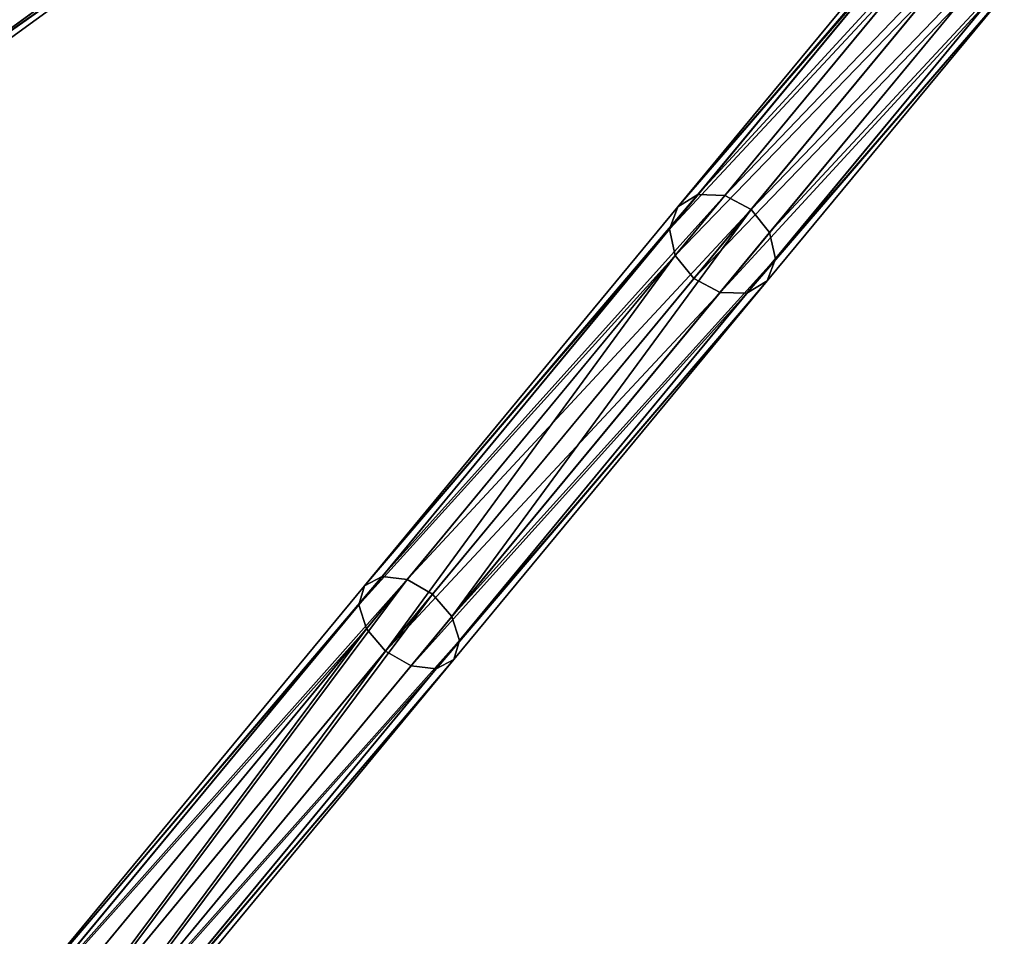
# Model space of a CAD drawing. Header units: millimetres. Extents: x 0 to 316, y 0 to 317.
# Tile 41 of 256: x 97 to 122, y 89 to 113. Entities that reach past the tile are written whole.
import ezdxf

# ---------------------------------------------------------------- set-up
doc = ezdxf.new("R2010")
doc.units = ezdxf.units.MM
doc.header["$LTSCALE"] = 25.4
doc.layers.get('0').update_dxf_attribs({"true_color": 0xff5454})

# ---------------------------------------------------------------- blocks, each defined once
blk = doc.blocks.new('LUKSOR-L-8847.STL')
at = {"color": 250, "true_color": 0x262626}
mesh = blk.add_polyface(dxfattribs=at)
corners = [(-55.346, 121.274, 447.388), (-65.278, 114.306, 434.198), (-65.545, 113.864, 434.778), (-54.996, 121.777, 446.912)]
mesh.append_faces([[corners[k] for k in face] for face in [(0, 1, 2), (1, 0, 3)]], dxfattribs={"vtx0": -1, "color": 250})
mesh = blk.add_polyface(dxfattribs=at)
corners = [(-53.742, 121.76, 446.088), (-63.626, 113.652, 433.039), (-64.17, 114.184, 433.194), (-53.176, 121.245, 445.961)]
mesh.append_faces([[corners[k] for k in face] for face in [(0, 1, 2), (1, 0, 3)]], dxfattribs={"vtx0": -1, "color": 250})
mesh = blk.add_polyface(dxfattribs=at)
corners = [(-55.367, 120.58, 447.736), (-65.545, 113.864, 434.778), (-65.504, 113.215, 435.202), (-55.346, 121.274, 447.388)]
mesh.append_faces([[corners[k] for k in face] for face in [(0, 1, 2), (1, 0, 3)]], dxfattribs={"vtx0": -1, "color": 250})
mesh = blk.add_polyface(dxfattribs=at)
corners = [(-63.626, 113.652, 433.039), (-52.861, 120.547, 446.088), (-63.289, 112.97, 433.194), (-53.176, 121.245, 445.961)]
mesh.append_faces([[corners[k] for k in face] for face in [(0, 1, 2), (1, 0, 3)]], dxfattribs={"vtx0": -1, "color": 250})
mesh = blk.add_polyface(dxfattribs=at)
corners = [(-55.052, 119.882, 447.864), (-65.504, 113.215, 435.202), (-65.167, 112.533, 435.357), (-55.367, 120.58, 447.736)]
mesh.append_faces([[corners[k] for k in face] for face in [(0, 1, 2), (1, 0, 3)]], dxfattribs={"vtx0": -1, "color": 250})
mesh = blk.add_polyface(dxfattribs=at)
corners = [(-63.289, 112.97, 433.194), (-52.881, 119.853, 446.436), (-63.248, 112.321, 433.619), (-52.861, 120.547, 446.088)]
mesh.append_faces([[corners[k] for k in face] for face in [(0, 1, 2), (1, 0, 3)]], dxfattribs={"vtx0": -1, "color": 250})
mesh = blk.add_polyface(dxfattribs=at)
corners = [(-64.623, 112.001, 435.202), (-55.052, 119.882, 447.864), (-65.167, 112.533, 435.357), (-54.485, 119.366, 447.736)]
mesh.append_faces([[corners[k] for k in face] for face in [(0, 1, 2), (1, 0, 3)]], dxfattribs={"vtx0": -1, "color": 250})
mesh = blk.add_polyface(dxfattribs=at)
corners = [(-63.248, 112.321, 433.619), (-53.232, 119.35, 446.912), (-63.515, 111.879, 434.198), (-52.881, 119.853, 446.436)]
mesh.append_faces([[corners[k] for k in face] for face in [(0, 1, 2), (1, 0, 3)]], dxfattribs={"vtx0": -1, "color": 250})
mesh = blk.add_polyface(dxfattribs=at)
corners = [(-53.819, 119.172, 447.388), (-64.623, 112.001, 435.202), (-64.018, 111.762, 434.778), (-54.485, 119.366, 447.736)]
mesh.append_faces([[corners[k] for k in face] for face in [(0, 1, 2), (1, 0, 3)]], dxfattribs={"vtx0": -1, "color": 250})
mesh = blk.add_polyface(dxfattribs=at)
corners = [(-53.232, 119.35, 446.912), (-64.018, 111.762, 434.778), (-63.515, 111.879, 434.198), (-53.819, 119.172, 447.388)]
mesh.append_faces([[corners[k] for k in face] for face in [(0, 1, 2), (1, 0, 3)]], dxfattribs={"vtx0": -1, "color": 250})
mesh = blk.add_polyface(dxfattribs=at)
corners = [(-43.268, 109.616, 446.436), (-36.114, 117.401, 461.243), (-42.574, 109.593, 446.088), (-36.846, 117.379, 461.502)]
mesh.append_faces([[corners[k] for k in face] for face in [(0, 1, 2), (1, 0, 3)]], dxfattribs={"vtx0": -1, "color": 250})
mesh = blk.add_polyface(dxfattribs=at)
corners = [(-42.574, 109.593, 446.088), (-35.423, 117.06, 461.148), (-41.897, 109.234, 445.961), (-36.114, 117.401, 461.243)]
mesh.append_faces([[corners[k] for k in face] for face in [(0, 1, 2), (1, 0, 3)]], dxfattribs={"vtx0": -1, "color": 250})
mesh = blk.add_polyface(dxfattribs=at)
corners = [(-43.792, 109.297, 446.912), (-36.846, 117.379, 461.502), (-43.268, 109.616, 446.436), (-37.422, 116.997, 461.856)]
mesh.append_faces([[corners[k] for k in face] for face in [(0, 1, 2), (1, 0, 3)]], dxfattribs={"vtx0": -1, "color": 250})
mesh = blk.add_polyface(dxfattribs=at)
corners = [(-37.689, 116.36, 462.21), (-43.792, 109.297, 446.912), (-44.007, 108.722, 447.388), (-37.422, 116.997, 461.856)]
mesh.append_faces([[corners[k] for k in face] for face in [(0, 1, 2), (1, 0, 3)]], dxfattribs={"vtx0": -1, "color": 250})
mesh = blk.add_polyface(dxfattribs=at)
corners = [(-41.897, 109.234, 445.961), (-34.958, 116.445, 461.243), (-41.418, 108.637, 446.088), (-35.423, 117.06, 461.148)]
mesh.append_faces([[corners[k] for k in face] for face in [(0, 1, 2), (1, 0, 3)]], dxfattribs={"vtx0": -1, "color": 250})
mesh = blk.add_polyface(dxfattribs=at)
corners = [(-41.418, 108.637, 446.088), (-34.844, 115.722, 461.502), (-41.266, 107.96, 446.436), (-34.958, 116.445, 461.243)]
mesh.append_faces([[corners[k] for k in face] for face in [(0, 1, 2), (1, 0, 3)]], dxfattribs={"vtx0": -1, "color": 250})
mesh = blk.add_polyface(dxfattribs=at)
corners = [(-37.574, 115.637, 462.469), (-44.007, 108.722, 447.388), (-43.854, 108.045, 447.736), (-37.689, 116.36, 462.21)]
mesh.append_faces([[corners[k] for k in face] for face in [(0, 1, 2), (1, 0, 3)]], dxfattribs={"vtx0": -1, "color": 250})
mesh = blk.add_polyface(dxfattribs=at)
corners = [(-37.109, 115.022, 462.564), (-43.854, 108.045, 447.736), (-43.375, 107.448, 447.864), (-37.574, 115.637, 462.469)]
mesh.append_faces([[corners[k] for k in face] for face in [(0, 1, 2), (1, 0, 3)]], dxfattribs={"vtx0": -1, "color": 250})
mesh = blk.add_polyface(dxfattribs=at)
corners = [(-41.266, 107.96, 446.436), (-35.11, 115.085, 461.856), (-41.48, 107.385, 446.912), (-34.844, 115.722, 461.502)]
mesh.append_faces([[corners[k] for k in face] for face in [(0, 1, 2), (1, 0, 3)]], dxfattribs={"vtx0": -1, "color": 250})
mesh = blk.add_polyface(dxfattribs=at)
corners = [(-36.418, 114.68, 462.469), (-43.375, 107.448, 447.864), (-42.698, 107.089, 447.736), (-37.109, 115.022, 462.564)]
mesh.append_faces([[corners[k] for k in face] for face in [(0, 1, 2), (1, 0, 3)]], dxfattribs={"vtx0": -1, "color": 250})
mesh = blk.add_polyface(dxfattribs=at)
corners = [(-35.11, 115.085, 461.856), (-42.005, 107.066, 447.388), (-41.48, 107.385, 446.912), (-35.687, 114.703, 462.21)]
mesh.append_faces([[corners[k] for k in face] for face in [(0, 1, 2), (1, 0, 3)]], dxfattribs={"vtx0": -1, "color": 250})
mesh = blk.add_polyface(dxfattribs=at)
corners = [(-35.687, 114.703, 462.21), (-42.698, 107.089, 447.736), (-42.005, 107.066, 447.388), (-36.418, 114.68, 462.469)]
mesh.append_faces([[corners[k] for k in face] for face in [(0, 1, 2), (1, 0, 3)]], dxfattribs={"vtx0": -1, "color": 250})
mesh = blk.add_polyface(dxfattribs=at)
corners = [(-51.894, 99.504, 434.198), (-43.268, 109.616, 446.436), (-51.435, 99.743, 433.619), (-43.792, 109.297, 446.912)]
mesh.append_faces([[corners[k] for k in face] for face in [(0, 1, 2), (1, 0, 3)]], dxfattribs={"vtx0": -1, "color": 250})
mesh = blk.add_polyface(dxfattribs=at)
corners = [(-51.435, 99.743, 433.619), (-42.574, 109.593, 446.088), (-50.79, 99.661, 433.194), (-43.268, 109.616, 446.436)]
mesh.append_faces([[corners[k] for k in face] for face in [(0, 1, 2), (1, 0, 3)]], dxfattribs={"vtx0": -1, "color": 250})
mesh = blk.add_polyface(dxfattribs=at)
corners = [(-50.79, 99.661, 433.194), (-41.897, 109.234, 445.961), (-50.131, 99.281, 433.039), (-42.574, 109.593, 446.088)]
mesh.append_faces([[corners[k] for k in face] for face in [(0, 1, 2), (1, 0, 3)]], dxfattribs={"vtx0": -1, "color": 250})
mesh = blk.add_polyface(dxfattribs=at)
corners = [(-44.007, 108.722, 447.388), (-51.894, 99.504, 434.198), (-52.042, 99.009, 434.778), (-43.792, 109.297, 446.912)]
mesh.append_faces([[corners[k] for k in face] for face in [(0, 1, 2), (1, 0, 3)]], dxfattribs={"vtx0": -1, "color": 250})
mesh = blk.add_polyface(dxfattribs=at)
corners = [(-41.897, 109.234, 445.961), (-49.634, 98.705, 433.194), (-50.131, 99.281, 433.039), (-41.418, 108.637, 446.088)]
mesh.append_faces([[corners[k] for k in face] for face in [(0, 1, 2), (1, 0, 3)]], dxfattribs={"vtx0": -1, "color": 250})
mesh = blk.add_polyface(dxfattribs=at)
corners = [(-43.854, 108.045, 447.736), (-52.042, 99.009, 434.778), (-51.841, 98.39, 435.202), (-44.007, 108.722, 447.388)]
mesh.append_faces([[corners[k] for k in face] for face in [(0, 1, 2), (1, 0, 3)]], dxfattribs={"vtx0": -1, "color": 250})
mesh = blk.add_polyface(dxfattribs=at)
corners = [(-49.634, 98.705, 433.194), (-41.266, 107.96, 446.436), (-49.434, 98.086, 433.619), (-41.418, 108.637, 446.088)]
mesh.append_faces([[corners[k] for k in face] for face in [(0, 1, 2), (1, 0, 3)]], dxfattribs={"vtx0": -1, "color": 250})
mesh = blk.add_polyface(dxfattribs=at)
corners = [(-51.345, 97.814, 435.357), (-43.854, 108.045, 447.736), (-51.841, 98.39, 435.202), (-43.375, 107.448, 447.864)]
mesh.append_faces([[corners[k] for k in face] for face in [(0, 1, 2), (1, 0, 3)]], dxfattribs={"vtx0": -1, "color": 250})
mesh = blk.add_polyface(dxfattribs=at)
corners = [(-49.434, 98.086, 433.619), (-41.48, 107.385, 446.912), (-49.582, 97.592, 434.198), (-41.266, 107.96, 446.436)]
mesh.append_faces([[corners[k] for k in face] for face in [(0, 1, 2), (1, 0, 3)]], dxfattribs={"vtx0": -1, "color": 250})
mesh = blk.add_polyface(dxfattribs=at)
corners = [(-42.698, 107.089, 447.736), (-51.345, 97.814, 435.357), (-50.686, 97.434, 435.202), (-43.375, 107.448, 447.864)]
mesh.append_faces([[corners[k] for k in face] for face in [(0, 1, 2), (1, 0, 3)]], dxfattribs={"vtx0": -1, "color": 250})
mesh = blk.add_polyface(dxfattribs=at)
corners = [(-41.48, 107.385, 446.912), (-50.04, 97.353, 434.778), (-49.582, 97.592, 434.198), (-42.005, 107.066, 447.388)]
mesh.append_faces([[corners[k] for k in face] for face in [(0, 1, 2), (1, 0, 3)]], dxfattribs={"vtx0": -1, "color": 250})
mesh = blk.add_polyface(dxfattribs=at)
corners = [(-42.005, 107.066, 447.388), (-50.686, 97.434, 435.202), (-50.04, 97.353, 434.778), (-42.698, 107.089, 447.736)]
mesh.append_faces([[corners[k] for k in face] for face in [(0, 1, 2), (1, 0, 3)]], dxfattribs={"vtx0": -1, "color": 250})
mesh = blk.add_polyface(dxfattribs=at)
corners = [(-61.417, 87.992, 424.2), (-51.435, 99.743, 433.619), (-61.037, 88.137, 423.539), (-51.894, 99.504, 434.198)]
mesh.append_faces([[corners[k] for k in face] for face in [(0, 1, 2), (1, 0, 3)]], dxfattribs={"vtx0": -1, "color": 250})
mesh = blk.add_polyface(dxfattribs=at)
corners = [(-61.037, 88.137, 423.539), (-50.79, 99.661, 433.194), (-60.448, 87.986, 423.055), (-51.435, 99.743, 433.619)]
mesh.append_faces([[corners[k] for k in face] for face in [(0, 1, 2), (1, 0, 3)]], dxfattribs={"vtx0": -1, "color": 250})
mesh = blk.add_polyface(dxfattribs=at)
corners = [(-50.79, 99.661, 433.194), (-59.81, 87.581, 422.878), (-60.448, 87.986, 423.055), (-50.131, 99.281, 433.039)]
mesh.append_faces([[corners[k] for k in face] for face in [(0, 1, 2), (1, 0, 3)]], dxfattribs={"vtx0": -1, "color": 250})
mesh = blk.add_polyface(dxfattribs=at)
corners = [(-52.042, 99.009, 434.778), (-61.417, 87.992, 424.2), (-61.488, 87.591, 424.861), (-51.894, 99.504, 434.198)]
mesh.append_faces([[corners[k] for k in face] for face in [(0, 1, 2), (1, 0, 3)]], dxfattribs={"vtx0": -1, "color": 250})
mesh = blk.add_polyface(dxfattribs=at)
corners = [(-50.131, 99.281, 433.039), (-59.293, 87.03, 423.055), (-59.81, 87.581, 422.878), (-49.634, 98.705, 433.194)]
mesh.append_faces([[corners[k] for k in face] for face in [(0, 1, 2), (1, 0, 3)]], dxfattribs={"vtx0": -1, "color": 250})
mesh = blk.add_polyface(dxfattribs=at)
corners = [(-51.841, 98.39, 435.202), (-61.488, 87.591, 424.861), (-61.23, 87.041, 425.345), (-52.042, 99.009, 434.778)]
mesh.append_faces([[corners[k] for k in face] for face in [(0, 1, 2), (1, 0, 3)]], dxfattribs={"vtx0": -1, "color": 250})
mesh = blk.add_polyface(dxfattribs=at)
corners = [(-59.293, 87.03, 423.055), (-49.434, 98.086, 433.619), (-59.035, 86.481, 423.539), (-49.634, 98.705, 433.194)]
mesh.append_faces([[corners[k] for k in face] for face in [(0, 1, 2), (1, 0, 3)]], dxfattribs={"vtx0": -1, "color": 250})
mesh = blk.add_polyface(dxfattribs=at)
corners = [(-60.713, 86.49, 425.522), (-51.841, 98.39, 435.202), (-61.23, 87.041, 425.345), (-51.345, 97.814, 435.357)]
mesh.append_faces([[corners[k] for k in face] for face in [(0, 1, 2), (1, 0, 3)]], dxfattribs={"vtx0": -1, "color": 250})
mesh = blk.add_polyface(dxfattribs=at)
corners = [(-59.035, 86.481, 423.539), (-49.582, 97.592, 434.198), (-59.106, 86.08, 424.2), (-49.434, 98.086, 433.619)]
mesh.append_faces([[corners[k] for k in face] for face in [(0, 1, 2), (1, 0, 3)]], dxfattribs={"vtx0": -1, "color": 250})
mesh = blk.add_polyface(dxfattribs=at)
corners = [(-60.075, 86.085, 425.345), (-51.345, 97.814, 435.357), (-60.713, 86.49, 425.522), (-50.686, 97.434, 435.202)]
mesh.append_faces([[corners[k] for k in face] for face in [(0, 1, 2), (1, 0, 3)]], dxfattribs={"vtx0": -1, "color": 250})
mesh = blk.add_polyface(dxfattribs=at)
corners = [(-49.582, 97.592, 434.198), (-59.486, 85.935, 424.861), (-59.106, 86.08, 424.2), (-50.04, 97.353, 434.778)]
mesh.append_faces([[corners[k] for k in face] for face in [(0, 1, 2), (1, 0, 3)]], dxfattribs={"vtx0": -1, "color": 250})
mesh = blk.add_polyface(dxfattribs=at)
corners = [(-50.04, 97.353, 434.778), (-60.075, 86.085, 425.345), (-59.486, 85.935, 424.861), (-50.686, 97.434, 435.202)]
mesh.append_faces([[corners[k] for k in face] for face in [(0, 1, 2), (1, 0, 3)]], dxfattribs={"vtx0": -1, "color": 250})

msp = doc.modelspace()

# ---------------------------------------------------------------- block references
at = {"color": 0}
msp.add_blockref('LUKSOR-L-8847.STL', (157.356, -1.586, -12.747), dxfattribs=at)

doc.saveas('drawing.dxf')
